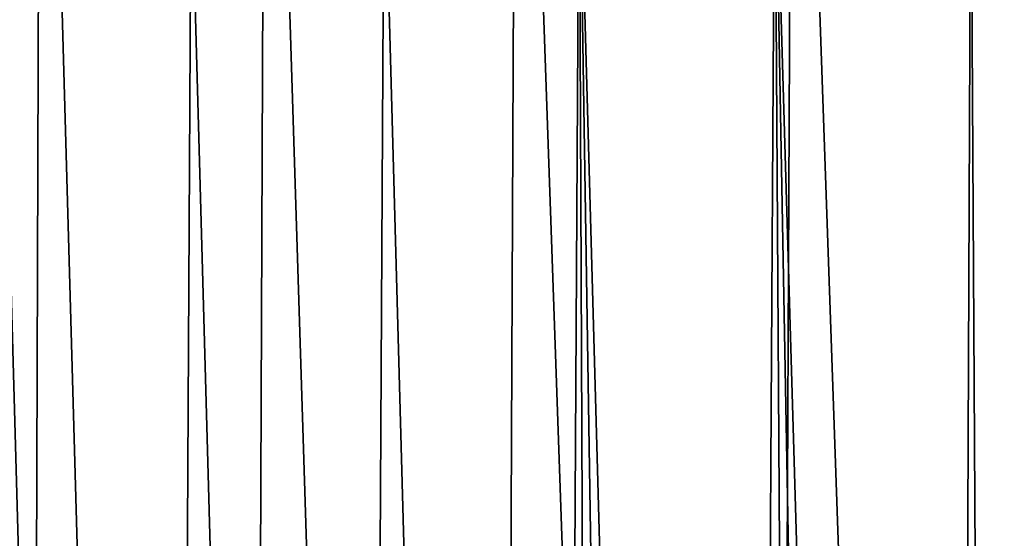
# Model space of a CAD drawing. Header units: metres. Extents: x -23 to 23, y -134 to 23.
# Tile 80 of 88: x -5.07 to 1.54, y 14.82 to 18.3. Entities that reach past the tile are written whole.
import ezdxf

# ---------------------------------------------------------------- set-up
doc = ezdxf.new("R2010")
doc.units = ezdxf.units.M
doc.layers.add('solid_509541_115_SW0003', color=7, linetype='CONTINUOUS')

msp = doc.modelspace()

# ---------------------------------------------------------------- linework, layer by layer
at = {"layer": 'solid_509541_115_SW0003'}
for points in [[(-1.734045, 23.492743), (-1.944035, -23.490858), (-3.420058, 23.471842)], [(-1.734045, 23.492743), (-0.091866, -23.499727), (-1.944035, -23.490858)], [(0.121662, 23.499699), (-0.091866, -23.499727), (-1.734045, 23.492743)], [(0.121662, 23.499699), (1.758287, -23.49254), (-0.091866, -23.499727)], [(1.97001, 23.490631), (1.758287, -23.49254), (0.121662, 23.499699)], [(-4.931244, 23.44136), (-5.086221, -23.437605), (-6.278699, 23.40476)], [(-4.931244, 23.44136), (-3.612106, -23.468611), (-5.086221, -23.437605)], [(-3.420058, 23.471842), (-3.612106, -23.468611), (-4.931244, 23.44136)], [(-3.420058, 23.471842), (-1.944035, -23.490858), (-3.612106, -23.468611)], [(-1.315328, 19.715925, 187.149994), (-2.624693, 19.584648, 187.149994), (-1.543689, -19.699366, 187.149994)], [(-1.315328, 19.715925, 187.149994), (-1.543689, -19.699366, 187.149994), (-1.146744, -19.436829, 187.149994)], [(0.000025, 19.759756, 187.149994), (-1.315328, 19.715925, 187.149994), (-0.235294, -19.163181, 187.149994)], [(-1.315328, 19.715925, 187.149994), (-0.70459, -19.255356, 187.149994), (-0.235294, -19.163181, 187.149994)], [(-1.315328, 19.715925, 187.149994), (-1.146744, -19.436829, 187.149994), (-0.70459, -19.255356, 187.149994)], [(0.000025, 19.759756, 187.149994), (-0.235294, -19.163181, 187.149994), (0.242434, -19.163876, 187.149994)], [(0.000025, 19.759756, 187.149994), (0.710692, -19.257198, 187.149994), (1.150832, -19.439016, 187.149994)], [(1.315378, 19.715921, 187.149994), (0.000025, 19.759756, 187.149994), (1.150832, -19.439016, 187.149994)], [(0.000025, 19.759756, 187.149994), (0.242434, -19.163876, 187.149994), (0.710692, -19.257198, 187.149994)], [(1.315378, 19.715921, 187.149994), (1.150832, -19.439016, 187.149994), (1.543689, -19.699366, 187.149994)], [(2.624743, 19.584641, 187.149994), (1.315378, 19.715921, 187.149994), (1.543689, -19.699366, 187.149994)], [(-2.624693, 19.584648, 187.149994), (-3.922331, 19.366533, 187.149994), (-2.843053, -19.554192, 187.149994)], [(-2.624693, 19.584648, 187.149994), (-2.843053, -19.554192, 187.149994), (-1.543689, -19.699366, 187.149994)], [(-3.922331, 19.366533, 187.149994), (-5.202558, 19.062548, 187.149994), (-4.134463, -19.322361, 187.149994)], [(-3.922331, 19.366533, 187.149994), (-4.134463, -19.322361, 187.149994), (-2.843053, -19.554192, 187.149994)], [(-5.202558, 19.062548, 187.149994), (-5.410743, -19.00448, 187.149994), (-4.134463, -19.322361, 187.149994)]]:
    msp.add_3dface(points, dxfattribs=at)

doc.saveas('drawing.dxf')
